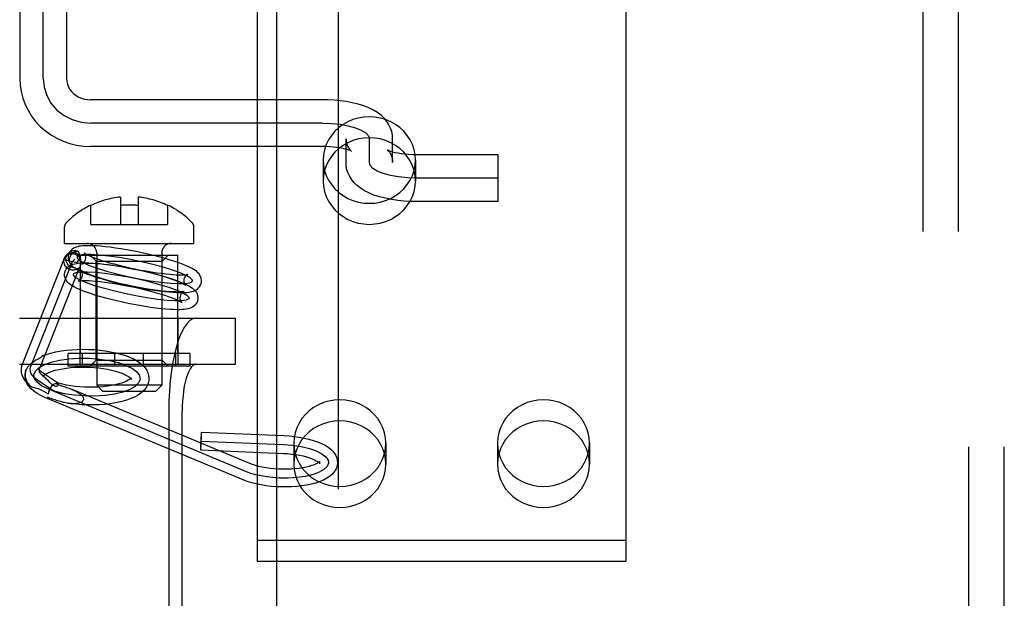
# Model space of a CAD drawing. Header units: inches. Extents: x 0 to 243, y 0 to 157.
# Tile 13 of 28: x 74.367 to 76.034, y 80.26 to 81.239. Entities that reach past the tile are written whole.
import ezdxf

# ---------------------------------------------------------------- set-up
doc = ezdxf.new("R2010")
doc.units = ezdxf.units.IN
doc.header["$LTSCALE"] = 13.348617
doc.header["$MEASUREMENT"] = 0
doc.linetypes.add('HIDDEN', pattern=[0.2, 0.1, -0.1])
doc.layers.add('DEFAULT_2', color=8, linetype='HIDDEN')
doc.layers.add('MAIN_RH_DOOR_ASSEMBLY', color=7, linetype='CONTINUOUS')

msp = doc.modelspace()

# ---------------------------------------------------------------- linework, layer by layer
at = {"layer": 'DEFAULT_2', "color": 8, "linetype": 'HIDDEN'}
for p, q in [((75.9745, 79.1817), (75.9745, 82.2497)), ((76.0345, 79.1817), (76.0345, 82.2497)), ((75.8965, 82.2157), (75.8965, 79.2157)), ((75.9565, 82.2157), (75.9565, 79.2157)), ((74.367, 81.9532), (74.367, 81.1398)), ((74.4065, 81.1398), (74.4065, 81.9529)), ((74.446, 81.9532), (74.446, 81.1398)), ((74.769, 81.2623), (74.769, 80.3226)), ((75.394, 80.3226), (75.394, 81.2623)), ((74.879, 81.1039), (74.4865, 81.1039)), ((74.879, 81.0644), (74.4865, 81.0644)), ((74.9195, 80.9978), (74.9195, 81.0377)), ((74.959, 80.9978), (74.959, 81.0377)), ((74.9985, 80.9978), (74.9985, 81.0377)), ((74.879, 81.0249), (74.4865, 81.0249)), ((74.881, 81.0019), (74.881, 80.9663)), ((75.037, 81.0019), (75.037, 80.9663)), ((75.177, 81.0107), (75.039, 81.0107)), ((75.177, 80.9317), (75.177, 81.0107)), ((75.177, 80.9712), (75.039, 80.9712)), ((74.5373, 80.9392), (74.5373, 80.8926)), ((74.5673, 80.9392), (74.5673, 80.8926)), ((74.4873, 80.8926), (74.4873, 80.9258)), ((74.6173, 80.9258), (74.6173, 80.8926)), ((75.177, 80.9317), (75.039, 80.9317)), ((74.4428, 80.8607), (74.4428, 80.8887)), ((74.4873, 80.8926), (74.6173, 80.8926)), ((74.6618, 80.8607), (74.6618, 80.8887)), ((74.4428, 80.8607), (74.6618, 80.8607)), ((74.3713, 80.6565), (74.4424, 80.8356)), ((74.4418, 80.8333), (74.4643, 80.8283)), ((74.4454, 80.8403), (74.4492, 80.8443)), ((74.4564, 80.8301), (74.4601, 80.834)), ((74.4698, 80.6742), (74.4698, 80.8407)), ((74.4698, 80.8407), (74.6348, 80.8407)), ((74.4963, 80.8307), (74.4863, 80.8407)), ((74.4973, 80.8442), (74.4973, 80.6207)), ((74.6073, 80.8442), (74.6073, 80.6207)), ((74.6083, 80.8307), (74.6183, 80.8407)), ((74.6348, 80.6742), (74.6348, 80.8407)), ((74.3853, 80.651), (74.4564, 80.8301)), ((74.4013, 80.6506), (74.4689, 80.821)), ((74.4963, 80.6632), (74.4963, 80.8307)), ((74.4963, 80.8307), (74.6083, 80.8307)), ((74.6083, 80.6632), (74.6083, 80.8307)), ((74.3666, 80.7342), (74.7324, 80.7342)), ((74.4693, 80.6562), (74.4693, 80.7342)), ((74.6353, 80.6562), (74.6353, 80.7342)), ((74.7324, 80.6562), (74.7324, 80.7342)), ((74.4007, 80.6667), (74.399, 80.6656)), ((74.4072, 80.6657), (74.4078, 80.6672)), ((74.449, 80.6532), (74.449, 80.6742)), ((74.6555, 80.6742), (74.449, 80.6742)), ((74.4733, 80.6532), (74.4733, 80.6742)), ((74.528, 80.6532), (74.528, 80.6742)), ((74.5766, 80.6532), (74.5766, 80.6742)), ((74.6312, 80.6532), (74.6312, 80.6742)), ((74.6555, 80.6532), (74.6555, 80.6742)), ((74.3666, 80.6562), (74.7324, 80.6562)), ((74.3944, 80.6629), (74.3925, 80.6617)), ((74.3972, 80.6645), (74.3944, 80.6629)), ((74.399, 80.6656), (74.3972, 80.6645)), ((74.4005, 80.6488), (74.4013, 80.6506)), ((74.4015, 80.6511), (74.4034, 80.6562)), ((74.4049, 80.6598), (74.4061, 80.663)), ((74.6555, 80.6532), (74.449, 80.6532)), ((74.4963, 80.6632), (74.4863, 80.6532)), ((74.4963, 80.6632), (74.6083, 80.6632)), ((74.6083, 80.6632), (74.6183, 80.6532)), ((74.3998, 80.6472), (74.3994, 80.6462)), ((74.3998, 80.6472), (74.4005, 80.6488)), ((74.4308, 80.6245), (74.4054, 80.6417)), ((74.4058, 80.6362), (74.4056, 80.6355)), ((74.4058, 80.6366), (74.4058, 80.6362)), ((74.4068, 80.6362), (74.4083, 80.6349)), ((74.5558, 80.6325), (74.5559, 80.6332)), ((74.4261, 80.6095), (74.397, 80.6293)), ((74.4186, 80.6249), (74.4149, 80.6286)), ((74.4304, 80.6247), (74.4308, 80.6245)), ((74.6073, 80.6207), (74.4973, 80.6207)), ((74.5073, 80.6107), (74.4973, 80.6207)), ((74.5557, 80.6321), (74.5558, 80.6325)), ((74.5857, 80.6313), (74.5855, 80.6286)), ((74.5973, 80.6107), (74.6073, 80.6207)), ((74.4033, 80.6127), (74.4151, 80.6062)), ((74.7451, 80.4604), (74.4085, 80.6006)), ((74.7508, 80.4743), (74.4143, 80.6145)), ((74.7566, 80.4881), (74.4546, 80.6139)), ((74.5073, 80.6107), (74.5973, 80.6107)), ((74.6193, 80.5762), (74.6193, 80.1522)), ((74.6421, 80.1522), (74.6421, 80.5762)), ((74.6745, 80.5412), (74.8143, 80.5353)), ((74.6739, 80.5262), (74.8137, 80.5203)), ((74.831, 80.5226), (74.831, 80.4871)), ((74.987, 80.5226), (74.987, 80.4871)), ((75.176, 80.5226), (75.176, 80.4871)), ((75.332, 80.5226), (75.332, 80.4871)), ((74.6733, 80.5112), (74.8131, 80.5053)), ((74.769, 80.3582), (75.394, 80.3582)), ((74.769, 80.3226), (75.394, 80.3226))]:
    msp.add_line(p, q, dxfattribs=at)
for points in [[(74.367, 81.1398), (74.3675, 81.1287), (74.3692, 81.1176), (74.372, 81.1067), (74.3759, 81.0961), (74.3809, 81.086), (74.3869, 81.0763), (74.3938, 81.0672), (74.4016, 81.0588), (74.4103, 81.0512), (74.4198, 81.0444), (74.4298, 81.0386), (74.4405, 81.0337), (74.4516, 81.0299), (74.463, 81.0271), (74.4747, 81.0254), (74.4865, 81.0249)], [(74.4065, 81.1398), (74.408, 81.1252), (74.4125, 81.1111), (74.4198, 81.0981), (74.4299, 81.0865), (74.442, 81.0771), (74.4557, 81.0702), (74.4707, 81.0659), (74.4865, 81.0644)], [(74.446, 81.1398), (74.4464, 81.1348), (74.4475, 81.13), (74.4494, 81.1254), (74.4519, 81.1211), (74.455, 81.1173), (74.4585, 81.1138), (74.4625, 81.1109), (74.4669, 81.1084), (74.4715, 81.1064), (74.4764, 81.105), (74.4814, 81.1042), (74.4865, 81.1039)], [(74.9985, 81.0377), (74.9981, 81.0438), (74.9969, 81.0499), (74.995, 81.0558), (74.9922, 81.0617), (74.9886, 81.0673), (74.9842, 81.0726), (74.979, 81.0776), (74.9729, 81.0822), (74.9661, 81.0863), (74.9584, 81.0901), (74.9495, 81.0935), (74.9399, 81.0965), (74.93, 81.0989), (74.9198, 81.1008), (74.9097, 81.1021), (74.8995, 81.1031), (74.8892, 81.1037), (74.879, 81.1039)], [(75.037, 81.0019), (75.0364, 81.0108), (75.0347, 81.0194), (75.0319, 81.0279), (75.028, 81.036), (75.0232, 81.0435), (75.0174, 81.0505), (75.0107, 81.0567), (75.0033, 81.0622), (74.9952, 81.0668), (74.9866, 81.0704), (74.9776, 81.073), (74.9684, 81.0746), (74.959, 81.0752), (74.9496, 81.0746), (74.9403, 81.073), (74.9313, 81.0704), (74.9227, 81.0668), (74.9147, 81.0622), (74.9072, 81.0567), (74.9006, 81.0505), (74.8948, 81.0435), (74.8899, 81.036), (74.886, 81.0279), (74.8832, 81.0194), (74.8816, 81.0108), (74.881, 81.0019)], [(74.879, 81.0644), (74.8945, 81.0639), (74.9095, 81.0624), (74.9232, 81.0599), (74.9355, 81.0566), (74.9454, 81.0526), (74.9528, 81.048), (74.9574, 81.043), (74.959, 81.0377)], [(75.037, 80.9663), (75.0364, 80.9752), (75.0347, 80.9839), (75.0319, 80.9923), (75.028, 81.0004), (75.0232, 81.008), (75.0174, 81.0149), (75.0107, 81.0212), (75.0033, 81.0266), (74.9952, 81.0312), (74.9866, 81.0349), (74.9776, 81.0375), (74.9684, 81.0391), (74.959, 81.0396), (74.9496, 81.0391), (74.9403, 81.0375), (74.9313, 81.0349), (74.9227, 81.0312), (74.9147, 81.0266), (74.9072, 81.0212), (74.9006, 81.0149), (74.8948, 81.008), (74.8899, 81.0004), (74.886, 80.9923), (74.8832, 80.9839), (74.8816, 80.9752), (74.881, 80.9663)], [(74.9195, 81.0377), (74.9198, 81.0331), (74.9208, 81.0289), (74.9221, 81.0253), (74.9237, 81.0224), (74.9253, 81.0201), (74.9267, 81.0185), (74.9278, 81.0175), (74.9284, 81.0169), (74.9287, 81.0168), (74.9287, 81.0168)], [(74.9287, 81.0168), (74.9284, 81.0169), (74.9277, 81.0173), (74.9263, 81.0179), (74.9243, 81.0187), (74.9216, 81.0196), (74.9182, 81.0205), (74.9141, 81.0215), (74.9093, 81.0224), (74.904, 81.0232), (74.8982, 81.0239), (74.892, 81.0244), (74.8856, 81.0248), (74.879, 81.0249)], [(74.99, 81.0184), (74.9894, 81.0187), (74.9893, 81.0188), (74.9897, 81.0185), (74.9904, 81.0179), (74.9915, 81.0168), (74.9929, 81.0151), (74.9944, 81.0129), (74.9959, 81.01), (74.9972, 81.0065), (74.9981, 81.0024), (74.9985, 80.9978)], [(75.039, 81.0107), (75.0322, 81.0108), (75.0256, 81.0111), (75.0192, 81.0117), (75.0133, 81.0124), (75.0078, 81.0133), (75.003, 81.0143), (74.9989, 81.0153), (74.9956, 81.0162), (74.993, 81.0171), (74.9912, 81.0179), (74.99, 81.0184)], [(74.881, 81.0019), (74.8816, 80.993), (74.8832, 80.9843), (74.886, 80.9759), (74.8899, 80.9678), (74.8948, 80.9603), (74.9006, 80.9533), (74.9072, 80.947), (74.9147, 80.9416), (74.9227, 80.937), (74.9313, 80.9334), (74.9403, 80.9307), (74.9496, 80.9291), (74.959, 80.9286), (74.9684, 80.9291), (74.9776, 80.9307), (74.9866, 80.9334), (74.9952, 80.937), (75.0033, 80.9416), (75.0107, 80.947), (75.0174, 80.9533), (75.0232, 80.9603), (75.028, 80.9678), (75.0319, 80.9759), (75.0347, 80.9843), (75.0364, 80.993), (75.037, 81.0019)], [(75.039, 80.9317), (75.0284, 80.9319), (75.0177, 80.9325), (75.0072, 80.9335), (74.9968, 80.935), (74.9862, 80.9371), (74.9761, 80.9396), (74.9667, 80.9426), (74.9582, 80.9461), (74.9508, 80.9498), (74.9442, 80.954), (74.9384, 80.9585), (74.9333, 80.9634), (74.9291, 80.9685), (74.9257, 80.974), (74.923, 80.9797), (74.921, 80.9855), (74.9199, 80.9916), (74.9195, 80.9978)], [(75.039, 80.9712), (75.0234, 80.9717), (75.0085, 80.9732), (74.9947, 80.9756), (74.9824, 80.979), (74.9725, 80.983), (74.9651, 80.9876), (74.9605, 80.9926), (74.959, 80.9978)], [(74.881, 80.9663), (74.8816, 80.9574), (74.8832, 80.9488), (74.886, 80.9403), (74.8899, 80.9323), (74.8948, 80.9247), (74.9006, 80.9177), (74.9072, 80.9115), (74.9147, 80.906), (74.9227, 80.9014), (74.9313, 80.8978), (74.9403, 80.8952), (74.9496, 80.8936), (74.959, 80.893), (74.9684, 80.8936), (74.9776, 80.8952), (74.9866, 80.8978), (74.9952, 80.9014), (75.0033, 80.906), (75.0107, 80.9115), (75.0174, 80.9177), (75.0232, 80.9247), (75.028, 80.9323), (75.0319, 80.9403), (75.0347, 80.9488), (75.0364, 80.9574), (75.037, 80.9663)], [(74.5766, 80.8442), (74.567, 80.8463), (74.5573, 80.8482), (74.5478, 80.8499), (74.5383, 80.8515), (74.5291, 80.8529), (74.5201, 80.8542), (74.5116, 80.8552), (74.5038, 80.8559), (74.4971, 80.8564), (74.4911, 80.8568), (74.4859, 80.8569), (74.4813, 80.8569), (74.4772, 80.8568), (74.4737, 80.8566), (74.4705, 80.8562), (74.4676, 80.8558), (74.465, 80.8552), (74.4625, 80.8545), (74.4601, 80.8535), (74.4578, 80.8524), (74.4557, 80.8509), (74.4537, 80.8491), (74.452, 80.847), (74.4505, 80.8447), (74.4495, 80.842), (74.4491, 80.8405)], [(74.4537, 80.8159), (74.4518, 80.8164), (74.45, 80.8172), (74.4483, 80.8182), (74.4467, 80.8194), (74.4453, 80.8208), (74.4441, 80.8223), (74.4432, 80.824), (74.4424, 80.8258), (74.4419, 80.8276), (74.4416, 80.8295), (74.4416, 80.8314), (74.4418, 80.8333)], [(74.4454, 80.8403), (74.4447, 80.8395), (74.4434, 80.8376), (74.4424, 80.8355), (74.4418, 80.8333)], [(74.4418, 80.8333), (74.4423, 80.8351), (74.4424, 80.8356)], [(74.4424, 80.8356), (74.443, 80.8368), (74.4441, 80.8384), (74.4453, 80.8399), (74.4469, 80.8411), (74.4486, 80.8421), (74.4504, 80.8428), (74.4524, 80.8433), (74.4545, 80.8435), (74.4566, 80.8434), (74.4587, 80.8431), (74.4608, 80.8424), (74.4628, 80.8416), (74.4646, 80.8405), (74.4663, 80.8392), (74.4677, 80.8376), (74.469, 80.836), (74.4699, 80.8342)], [(74.4605, 80.8192), (74.4583, 80.8193), (74.4561, 80.8198), (74.454, 80.8206), (74.452, 80.8217), (74.4503, 80.823), (74.4487, 80.8247), (74.4474, 80.8265), (74.4464, 80.8285), (74.4457, 80.8306), (74.4453, 80.8328), (74.4452, 80.8351), (74.4455, 80.8373), (74.4461, 80.8394), (74.4471, 80.8414), (74.4483, 80.8433), (74.4492, 80.8443)], [(74.4698, 80.8363), (74.4686, 80.8383), (74.4672, 80.8401), (74.4655, 80.8417), (74.4635, 80.843), (74.4614, 80.844), (74.4592, 80.8446), (74.4569, 80.8449), (74.4546, 80.8449), (74.4523, 80.8444), (74.4501, 80.8437), (74.4481, 80.8426), (74.4463, 80.8412), (74.4454, 80.8403)], [(74.4491, 80.8405), (74.4489, 80.8392), (74.4487, 80.8363), (74.4491, 80.8333), (74.45, 80.8305), (74.4513, 80.8278), (74.4529, 80.8255), (74.4548, 80.8234), (74.4567, 80.8216)], [(74.4492, 80.8443), (74.4498, 80.8449), (74.4515, 80.8463), (74.4534, 80.8474), (74.4555, 80.8483), (74.4576, 80.8488), (74.4599, 80.8489), (74.4621, 80.8488), (74.4643, 80.8483), (74.4664, 80.8475)], [(74.4567, 80.8216), (74.4553, 80.8229), (74.454, 80.8245), (74.4529, 80.8263), (74.4521, 80.8281), (74.4515, 80.83), (74.4512, 80.832), (74.4512, 80.834), (74.4515, 80.836)], [(74.4515, 80.836), (74.452, 80.8378), (74.4528, 80.8396), (74.4538, 80.8413), (74.4551, 80.8428), (74.4566, 80.8441), (74.4582, 80.8453), (74.4601, 80.8462), (74.4621, 80.8469), (74.4642, 80.8473), (74.4664, 80.8475)], [(74.5733, 80.8296), (74.5542, 80.8335), (74.5354, 80.8368), (74.5176, 80.8394), (74.5011, 80.8411), (74.4873, 80.8419), (74.4764, 80.8417), (74.4686, 80.8406), (74.4644, 80.8386), (74.464, 80.8358), (74.4673, 80.8323), (74.4742, 80.8282), (74.4847, 80.8236), (74.4979, 80.8188), (74.5136, 80.814), (74.5311, 80.8093), (74.5501, 80.8048)], [(74.4698, 80.8363), (74.469, 80.8357), (74.4682, 80.835), (74.4675, 80.8344), (74.4668, 80.8336), (74.4662, 80.8328), (74.4657, 80.832), (74.4652, 80.8311), (74.4648, 80.8302), (74.4645, 80.8293), (74.4643, 80.8283)], [(74.4643, 80.8283), (74.4652, 80.8299), (74.4665, 80.8314), (74.468, 80.8329), (74.4699, 80.8342)], [(74.4671, 80.8453), (74.4668, 80.8461), (74.4666, 80.8468), (74.4664, 80.8475)], [(74.4698, 80.8363), (74.4696, 80.8375), (74.4693, 80.8386), (74.469, 80.8397), (74.4686, 80.8408), (74.4683, 80.8418), (74.468, 80.8427), (74.4671, 80.8453)], [(74.4699, 80.8342), (74.4699, 80.8336), (74.4699, 80.8329), (74.4699, 80.8323), (74.4699, 80.8316)], [(74.4727, 80.8262), (74.4724, 80.8261), (74.4722, 80.8261), (74.4724, 80.8262), (74.473, 80.8264), (74.4738, 80.827), (74.4749, 80.8279), (74.476, 80.8291), (74.4771, 80.8308), (74.478, 80.8329), (74.4785, 80.8344)], [(74.4762, 80.8444), (74.4761, 80.8445), (74.476, 80.8445), (74.4763, 80.8443), (74.4771, 80.8438), (74.4784, 80.843), (74.4801, 80.842), (74.4824, 80.8409), (74.4853, 80.8396), (74.4889, 80.8381), (74.4932, 80.8364), (74.4983, 80.8346), (74.5043, 80.8325), (74.5112, 80.8304), (74.5188, 80.8281), (74.5269, 80.8259), (74.5355, 80.8237), (74.5443, 80.8216), (74.5533, 80.8195)], [(74.4785, 80.8344), (74.4786, 80.8353), (74.4787, 80.8378), (74.4784, 80.84), (74.4777, 80.8419), (74.4771, 80.8432), (74.4764, 80.844), (74.4762, 80.8444)], [(74.6743, 80.794), (74.6745, 80.7952), (74.6747, 80.7981), (74.6743, 80.8011), (74.6734, 80.804), (74.6721, 80.8066), (74.6705, 80.809), (74.6686, 80.8111), (74.6666, 80.813), (74.6643, 80.8147), (74.6618, 80.8164), (74.6589, 80.8181), (74.6556, 80.8198), (74.6518, 80.8216), (74.6474, 80.8235), (74.6423, 80.8255), (74.6363, 80.8277), (74.6295, 80.8301), (74.6217, 80.8325), (74.6132, 80.835), (74.6045, 80.8375), (74.5954, 80.8398), (74.5861, 80.8421), (74.5766, 80.8442)], [(74.4431, 80.8114), (74.4432, 80.8121), (74.4442, 80.8148), (74.4456, 80.8174), (74.4474, 80.8198), (74.4496, 80.8218), (74.452, 80.8234), (74.4546, 80.8247), (74.4572, 80.8256), (74.4599, 80.8264), (74.4629, 80.8269), (74.4661, 80.8274), (74.4697, 80.8277), (74.4739, 80.8278), (74.4785, 80.8279), (74.4839, 80.8277), (74.4901, 80.8274), (74.4972, 80.8269), (74.5052, 80.8261), (74.5139, 80.8251), (74.5229, 80.8239), (74.5322, 80.8225), (74.5417, 80.8209), (74.5513, 80.8191), (74.5609, 80.8172), (74.5706, 80.8152)], [(74.4657, 80.8184), (74.4644, 80.8175), (74.463, 80.8168), (74.4616, 80.8162), (74.46, 80.8158), (74.4585, 80.8156), (74.4569, 80.8155), (74.4553, 80.8156), (74.4537, 80.8159)], [(74.4605, 80.8192), (74.4586, 80.8202), (74.4567, 80.8216)], [(74.4605, 80.8192), (74.4608, 80.8188), (74.461, 80.8185), (74.4614, 80.8182), (74.4616, 80.8181)], [(74.4616, 80.8181), (74.4617, 80.818), (74.4621, 80.8178), (74.4626, 80.8177), (74.4631, 80.8176), (74.4635, 80.8176), (74.4641, 80.8177), (74.4646, 80.8178), (74.4651, 80.8181), (74.4657, 80.8184)], [(74.4616, 80.8181), (74.4645, 80.8164), (74.4678, 80.8147), (74.4716, 80.8129), (74.476, 80.8109), (74.4811, 80.8089), (74.4871, 80.8067), (74.4939, 80.8044), (74.5017, 80.8019), (74.5102, 80.7994), (74.5189, 80.797), (74.528, 80.7946), (74.5374, 80.7924), (74.5468, 80.7902)], [(74.4689, 80.821), (74.4688, 80.8206), (74.4684, 80.82), (74.4681, 80.8195), (74.4677, 80.8191), (74.4672, 80.8188), (74.4667, 80.8186), (74.4662, 80.8184), (74.4657, 80.8184)], [(74.4695, 80.8231), (74.4693, 80.8222), (74.469, 80.8214), (74.4689, 80.821)], [(74.4698, 80.8259), (74.4697, 80.8252), (74.4697, 80.8244), (74.4696, 80.8238), (74.4695, 80.8231)], [(74.4699, 80.8316), (74.4699, 80.8289), (74.4699, 80.8282), (74.4699, 80.8274), (74.4698, 80.8267), (74.4698, 80.8259)], [(74.5701, 80.8149), (74.561, 80.8169), (74.5518, 80.8187), (74.5427, 80.8204), (74.5338, 80.8219), (74.5251, 80.8232), (74.5169, 80.8243), (74.5093, 80.8252), (74.5024, 80.8259), (74.4965, 80.8264), (74.4914, 80.8267), (74.487, 80.8269), (74.4833, 80.8269), (74.4802, 80.8269), (74.4776, 80.8268), (74.4756, 80.8266), (74.4741, 80.8264), (74.473, 80.8263), (74.4727, 80.8262)], [(74.5501, 80.8048), (74.5692, 80.8009), (74.588, 80.7976), (74.6059, 80.7951), (74.6223, 80.7933), (74.6361, 80.7926), (74.647, 80.7927), (74.6548, 80.7938), (74.659, 80.7958), (74.6594, 80.7986), (74.6561, 80.8021), (74.6492, 80.8062), (74.6387, 80.8108), (74.6255, 80.8156), (74.6098, 80.8204), (74.5923, 80.8251), (74.5733, 80.8296)], [(74.5533, 80.8195), (74.5624, 80.8176), (74.5716, 80.8157), (74.5807, 80.8141), (74.5896, 80.8126), (74.5983, 80.8112), (74.6065, 80.8101), (74.6141, 80.8092), (74.621, 80.8085), (74.6269, 80.808), (74.632, 80.8077), (74.6364, 80.8075), (74.6401, 80.8075), (74.6432, 80.8075), (74.6458, 80.8077), (74.6478, 80.8078), (74.6494, 80.808), (74.6504, 80.8082), (74.6507, 80.8082)], [(74.5408, 80.7611), (74.5313, 80.7633), (74.5219, 80.7656), (74.5128, 80.7679), (74.504, 80.7704), (74.4957, 80.7728), (74.4882, 80.7752), (74.4817, 80.7774), (74.476, 80.7795), (74.471, 80.7815), (74.4667, 80.7833), (74.463, 80.785), (74.4598, 80.7866), (74.457, 80.7882), (74.4545, 80.7897), (74.4522, 80.7913), (74.4502, 80.7929), (74.4484, 80.7947), (74.4467, 80.7966), (74.4453, 80.7987), (74.4441, 80.8011), (74.4433, 80.8036), (74.4428, 80.8064), (74.4428, 80.8092), (74.4431, 80.8114)], [(74.5441, 80.7758), (74.5254, 80.7802), (74.5079, 80.7849), (74.4922, 80.7897), (74.4787, 80.7945), (74.4684, 80.7991), (74.4614, 80.8032), (74.458, 80.8067), (74.4584, 80.8096), (74.4625, 80.8116), (74.4702, 80.8127), (74.4811, 80.8128), (74.4951, 80.812), (74.5112, 80.8103), (74.529, 80.8078), (74.5479, 80.8045), (74.5673, 80.8005)], [(74.4725, 80.8053), (74.4723, 80.8048), (74.4715, 80.8025), (74.4703, 80.8005), (74.469, 80.799), (74.4678, 80.7979), (74.4669, 80.7973), (74.4664, 80.7971)], [(74.5473, 80.7904), (74.5382, 80.7925), (74.5294, 80.7946), (74.5208, 80.7969), (74.5127, 80.7991), (74.5052, 80.8013), (74.4986, 80.8034), (74.4929, 80.8053), (74.4879, 80.8071), (74.4838, 80.8087), (74.4803, 80.8101), (74.4774, 80.8114), (74.475, 80.8125), (74.4731, 80.8135), (74.4717, 80.8143), (74.4708, 80.8149), (74.4702, 80.8153), (74.47, 80.8155), (74.47, 80.8155)], [(74.47, 80.8155), (74.4701, 80.8154), (74.4705, 80.8149), (74.471, 80.8141), (74.4717, 80.813), (74.4722, 80.8114), (74.4726, 80.8095), (74.4727, 80.8073), (74.4725, 80.8053)], [(74.5673, 80.8005), (74.586, 80.7961), (74.6035, 80.7914), (74.6192, 80.7866), (74.6327, 80.7818), (74.643, 80.7772), (74.65, 80.7731), (74.6534, 80.7696), (74.653, 80.7667), (74.6489, 80.7648), (74.6412, 80.7636), (74.6303, 80.7635), (74.6163, 80.7643), (74.6002, 80.766), (74.5823, 80.7685), (74.5635, 80.7718), (74.5441, 80.7758)], [(74.6473, 80.79), (74.6473, 80.79), (74.6474, 80.7899), (74.6471, 80.7902), (74.6463, 80.7907), (74.645, 80.7914), (74.6433, 80.7924), (74.641, 80.7935), (74.6381, 80.7949), (74.6345, 80.7964), (74.6302, 80.798), (74.6251, 80.7999), (74.6191, 80.8019), (74.6122, 80.8041), (74.6046, 80.8063), (74.5965, 80.8086), (74.5879, 80.8108), (74.5791, 80.8129), (74.5701, 80.8149)], [(74.5706, 80.8152), (74.5801, 80.813), (74.5894, 80.8107), (74.5986, 80.8084), (74.6074, 80.8059), (74.6157, 80.8035), (74.6232, 80.8011), (74.6297, 80.7989), (74.6354, 80.7968), (74.6404, 80.7948), (74.6447, 80.793), (74.6484, 80.7913), (74.6516, 80.7897), (74.6544, 80.7881), (74.6569, 80.7866), (74.6592, 80.785), (74.6612, 80.7834), (74.663, 80.7816), (74.6647, 80.7797), (74.6661, 80.7776), (74.6673, 80.7752), (74.6681, 80.7727), (74.6686, 80.7699), (74.6686, 80.7671), (74.6683, 80.7649)], [(74.6449, 80.8), (74.6448, 80.7991), (74.6447, 80.7967), (74.645, 80.7944), (74.6457, 80.7926), (74.6464, 80.7913), (74.647, 80.7904), (74.6473, 80.79)], [(74.6507, 80.8082), (74.6511, 80.8083), (74.6512, 80.8084), (74.651, 80.8083), (74.6504, 80.808), (74.6496, 80.8074), (74.6485, 80.8066), (74.6474, 80.8053), (74.6463, 80.8036), (74.6454, 80.8016), (74.6449, 80.8)], [(74.4664, 80.7971), (74.4663, 80.7971), (74.4662, 80.797), (74.4665, 80.7971), (74.4674, 80.7973), (74.4687, 80.7975), (74.4706, 80.7976), (74.4731, 80.7978), (74.4762, 80.7979), (74.4799, 80.7978), (74.4844, 80.7977), (74.4897, 80.7974), (74.4958, 80.7969), (74.5029, 80.7962), (74.5107, 80.7953), (74.519, 80.7942), (74.5277, 80.7928), (74.5366, 80.7913), (74.5457, 80.7896), (74.5549, 80.7878), (74.5641, 80.7859)], [(74.5468, 80.7902), (74.5564, 80.7882), (74.5661, 80.7863), (74.5756, 80.7845), (74.5851, 80.7829), (74.5943, 80.7815), (74.6033, 80.7803), (74.6118, 80.7793), (74.6196, 80.7785), (74.6264, 80.778), (74.6323, 80.7777), (74.6375, 80.7775), (74.6421, 80.7775), (74.6462, 80.7776), (74.6497, 80.7779), (74.6529, 80.7782), (74.6558, 80.7787), (74.6584, 80.7792), (74.6609, 80.78), (74.6633, 80.7809), (74.6656, 80.7821), (74.6677, 80.7835), (74.6697, 80.7853), (74.6715, 80.7874), (74.6729, 80.7898), (74.6739, 80.7924), (74.6743, 80.794)], [(74.645, 80.7792), (74.6451, 80.7792), (74.6452, 80.7793), (74.6449, 80.7792), (74.644, 80.779), (74.6427, 80.7788), (74.6408, 80.7787), (74.6383, 80.7785), (74.6352, 80.7784), (74.6315, 80.7785), (74.627, 80.7786), (74.6217, 80.7789), (74.6156, 80.7794), (74.6085, 80.7801), (74.6007, 80.781), (74.5924, 80.7821), (74.5837, 80.7835), (74.5748, 80.785), (74.5657, 80.7867), (74.5565, 80.7885), (74.5473, 80.7904)], [(74.5641, 80.7859), (74.5732, 80.7838), (74.582, 80.7817), (74.5906, 80.7794), (74.5987, 80.7772), (74.6062, 80.775), (74.6128, 80.7729), (74.6185, 80.771), (74.6235, 80.7692), (74.6276, 80.7676), (74.6311, 80.7662), (74.634, 80.7649), (74.6364, 80.7638), (74.6383, 80.7628), (74.6397, 80.762), (74.6406, 80.7614), (74.6412, 80.761), (74.6414, 80.7608), (74.6414, 80.7608)], [(74.6414, 80.7608), (74.6413, 80.7609), (74.6409, 80.7614), (74.6404, 80.7622), (74.6397, 80.7633), (74.6392, 80.7649), (74.6388, 80.7668), (74.6387, 80.769), (74.6389, 80.771)], [(74.6389, 80.771), (74.6391, 80.7715), (74.6399, 80.7738), (74.6411, 80.7758), (74.6424, 80.7773), (74.6436, 80.7784), (74.6445, 80.779), (74.645, 80.7792)], [(74.6683, 80.7649), (74.6682, 80.7642), (74.6672, 80.7615), (74.6658, 80.7589), (74.664, 80.7565), (74.6618, 80.7545), (74.6594, 80.7529), (74.6568, 80.7516), (74.6542, 80.7507), (74.6515, 80.7499), (74.6485, 80.7494), (74.6453, 80.7489), (74.6417, 80.7486), (74.6375, 80.7485), (74.6329, 80.7484), (74.6275, 80.7486), (74.6213, 80.7489), (74.6142, 80.7494), (74.6062, 80.7502), (74.5975, 80.7512), (74.5885, 80.7524), (74.5792, 80.7538), (74.5697, 80.7554), (74.5601, 80.7572), (74.5505, 80.7591), (74.5408, 80.7611)], [(74.6654, 80.7342), (74.6602, 80.7332), (74.6552, 80.7302), (74.6502, 80.7253), (74.6454, 80.7186), (74.6409, 80.71), (74.6366, 80.6997), (74.6328, 80.6879), (74.6293, 80.6747), (74.6263, 80.6603), (74.6238, 80.6448), (74.6218, 80.6284), (74.6204, 80.6114), (74.6195, 80.594), (74.6193, 80.5762)], [(74.3909, 80.6382), (74.3934, 80.6443), (74.3993, 80.65), (74.4082, 80.6552), (74.4202, 80.6596), (74.4343, 80.663), (74.4501, 80.6653), (74.4671, 80.6664), (74.485, 80.6663), (74.5023, 80.6649), (74.5189, 80.6624), (74.534, 80.6589), (74.5473, 80.6543), (74.5578, 80.649), (74.5653, 80.6431), (74.5697, 80.637), (74.5706, 80.6306)], [(74.4062, 80.6702), (74.404, 80.6687), (74.4032, 80.6682), (74.4024, 80.6677), (74.4016, 80.6672), (74.4007, 80.6667)], [(74.4085, 80.6715), (74.4082, 80.6714), (74.4078, 80.6712), (74.4073, 80.6709), (74.4068, 80.6706), (74.4062, 80.6702)], [(74.4078, 80.6672), (74.4081, 80.6679), (74.4083, 80.6685), (74.4085, 80.6691), (74.4087, 80.6696), (74.4088, 80.6701), (74.409, 80.6705), (74.409, 80.6708), (74.4091, 80.6711), (74.4091, 80.6713), (74.409, 80.6715), (74.4089, 80.6716), (74.4088, 80.6716), (74.4085, 80.6715), (74.4085, 80.6715)], [(74.4085, 80.6715), (74.4119, 80.6727), (74.4198, 80.6751), (74.4282, 80.6771), (74.4369, 80.6787), (74.4458, 80.6799), (74.455, 80.6808), (74.4644, 80.6813), (74.4739, 80.6815), (74.4834, 80.6814), (74.4929, 80.6809), (74.5023, 80.68), (74.5116, 80.6789), (74.5206, 80.6774), (74.5294, 80.6756), (74.5378, 80.6734), (74.5459, 80.6708), (74.5535, 80.6679), (74.5604, 80.6647), (74.5665, 80.6612), (74.5716, 80.6576), (74.5759, 80.6539), (74.5793, 80.6499), (74.582, 80.6459), (74.584, 80.6417), (74.5852, 80.6374), (74.5857, 80.633), (74.5857, 80.6313)], [(74.3847, 80.6197), (74.3836, 80.6206), (74.3794, 80.6245), (74.376, 80.6285), (74.3733, 80.6327), (74.3714, 80.6368), (74.3701, 80.6409), (74.3696, 80.6449), (74.3696, 80.6489), (74.3702, 80.6528), (74.3713, 80.6565)], [(74.3925, 80.6617), (74.3916, 80.6611), (74.3906, 80.6605), (74.3896, 80.6599), (74.3886, 80.6592), (74.3877, 80.6585), (74.3867, 80.6578), (74.3857, 80.6571), (74.3848, 80.6563), (74.3838, 80.6554), (74.3829, 80.6545), (74.382, 80.6535), (74.3811, 80.6525), (74.3802, 80.6513), (74.3794, 80.65), (74.3786, 80.6486), (74.3779, 80.6471)], [(74.397, 80.6293), (74.3925, 80.6327), (74.3889, 80.6363), (74.3864, 80.64), (74.3849, 80.6438), (74.3845, 80.6475), (74.3853, 80.651)], [(74.4056, 80.6355), (74.4056, 80.6355), (74.406, 80.6361), (74.407, 80.637), (74.4086, 80.6382), (74.4108, 80.6397), (74.4138, 80.6412), (74.4175, 80.6428), (74.4219, 80.6445), (74.4271, 80.646), (74.4329, 80.6474), (74.4392, 80.6487), (74.4461, 80.6497), (74.4534, 80.6505), (74.461, 80.6511), (74.4688, 80.6515), (74.4768, 80.6515), (74.4849, 80.6513), (74.4929, 80.6508), (74.5007, 80.65), (74.5083, 80.649), (74.5156, 80.6478), (74.5225, 80.6464), (74.5288, 80.6447), (74.5346, 80.643), (74.5397, 80.6411), (74.5442, 80.6393), (74.5479, 80.6374), (74.5508, 80.6357), (74.553, 80.6341), (74.5545, 80.6327), (74.5554, 80.6318), (74.5556, 80.6316)], [(74.6654, 80.6562), (74.6628, 80.6557), (74.6602, 80.6542), (74.6577, 80.6517), (74.6553, 80.6483), (74.653, 80.6439), (74.6509, 80.6387), (74.6489, 80.6328), (74.6472, 80.6261), (74.6456, 80.6188), (74.6444, 80.6109), (74.6434, 80.6026), (74.6426, 80.594), (74.6422, 80.5852), (74.6421, 80.5762)], [(74.3758, 80.6375), (74.3759, 80.6391), (74.3767, 80.6435), (74.3779, 80.6471)], [(74.4085, 80.6006), (74.4026, 80.6033), (74.3961, 80.6069), (74.3907, 80.6106), (74.3862, 80.6144), (74.3826, 80.6184), (74.3797, 80.6226), (74.3777, 80.6268), (74.3764, 80.6312), (74.3758, 80.6357), (74.3758, 80.6375)], [(74.3763, 80.6412), (74.3761, 80.6395), (74.3761, 80.6378), (74.3761, 80.6362), (74.3763, 80.6345), (74.3766, 80.6329), (74.377, 80.6313)], [(74.3779, 80.6471), (74.3773, 80.6453), (74.3767, 80.6433), (74.3763, 80.6412)], [(74.5706, 80.6306), (74.5681, 80.6245), (74.5623, 80.6187), (74.5533, 80.6136), (74.5414, 80.6091), (74.5273, 80.6058), (74.5114, 80.6035), (74.4944, 80.6023), (74.4766, 80.6025), (74.4592, 80.6038), (74.4427, 80.6063), (74.4276, 80.6099), (74.4143, 80.6145), (74.4038, 80.6198), (74.3962, 80.6256), (74.3918, 80.6318), (74.3909, 80.6382)], [(74.3996, 80.6471), (74.3994, 80.6475), (74.3994, 80.6474), (74.3995, 80.6469), (74.3994, 80.6463)], [(74.3994, 80.6462), (74.3994, 80.6461), (74.3995, 80.6449), (74.3998, 80.6437), (74.4005, 80.6424), (74.4014, 80.6412), (74.4026, 80.64), (74.4038, 80.6387), (74.4053, 80.6375), (74.4068, 80.6362)], [(74.4054, 80.6417), (74.4034, 80.6431), (74.4019, 80.6444), (74.4008, 80.6456), (74.4, 80.6465), (74.3996, 80.6471)], [(74.406, 80.6372), (74.4057, 80.6376), (74.4057, 80.6376), (74.4058, 80.6371), (74.4058, 80.6366)], [(74.4078, 80.6353), (74.407, 80.636), (74.4061, 80.637), (74.406, 80.6372)], [(74.4149, 80.6286), (74.4136, 80.6299), (74.4123, 80.6312), (74.4109, 80.6325), (74.4096, 80.6337), (74.4083, 80.6349)], [(74.5559, 80.6332), (74.5559, 80.6332), (74.5555, 80.6327), (74.5546, 80.6317), (74.553, 80.6305), (74.5507, 80.6291), (74.5478, 80.6275), (74.544, 80.6259), (74.5396, 80.6243), (74.5345, 80.6228), (74.5287, 80.6213), (74.5223, 80.6201), (74.5154, 80.619), (74.5082, 80.6182), (74.5005, 80.6176), (74.4927, 80.6173), (74.4847, 80.6173), (74.4767, 80.6175), (74.4687, 80.618), (74.4608, 80.6187), (74.4532, 80.6197), (74.4459, 80.621), (74.4391, 80.6224), (74.4327, 80.624), (74.4304, 80.6247)], [(74.377, 80.6313), (74.3775, 80.6298), (74.3782, 80.6283), (74.3789, 80.6269), (74.3797, 80.6255), (74.3806, 80.6241), (74.3816, 80.6228), (74.3828, 80.6214), (74.3841, 80.6202), (74.3847, 80.6197)], [(74.3847, 80.6197), (74.3856, 80.6191), (74.3873, 80.6181)], [(74.3873, 80.6181), (74.3892, 80.6173), (74.3912, 80.6166), (74.3932, 80.6161), (74.3953, 80.6155), (74.3973, 80.615), (74.3994, 80.6144), (74.4014, 80.6136), (74.4033, 80.6127)], [(74.4282, 80.6234), (74.4267, 80.6229), (74.4252, 80.6222), (74.4237, 80.6213), (74.4222, 80.6201), (74.4208, 80.6188), (74.4196, 80.6172), (74.4184, 80.6156), (74.4174, 80.6138), (74.4165, 80.6119), (74.4158, 80.61), (74.4153, 80.6081), (74.4151, 80.6062)], [(74.4308, 80.6245), (74.431, 80.6244), (74.4314, 80.6238), (74.4316, 80.6231), (74.4317, 80.6223), (74.4316, 80.6215), (74.4314, 80.6207), (74.431, 80.6199), (74.4304, 80.6193), (74.4298, 80.6188), (74.429, 80.6185), (74.4281, 80.6184), (74.4272, 80.6186), (74.4262, 80.6189), (74.4251, 80.6194), (74.4241, 80.6201), (74.423, 80.6209), (74.4219, 80.6218), (74.4208, 80.6227), (74.4197, 80.6238), (74.4186, 80.6249)], [(74.4282, 80.6234), (74.4286, 80.624), (74.4291, 80.6245), (74.4298, 80.6247), (74.4304, 80.6247)], [(74.4282, 80.6234), (74.4304, 80.6226), (74.4418, 80.6187)], [(74.4418, 80.6187), (74.444, 80.6179), (74.4463, 80.6171), (74.4486, 80.6163), (74.4508, 80.6155), (74.453, 80.6146), (74.4546, 80.6139)], [(74.5855, 80.6286), (74.5845, 80.6242), (74.5828, 80.6199), (74.5802, 80.6156), (74.5768, 80.6115), (74.5725, 80.6077), (74.5673, 80.604), (74.5611, 80.6007), (74.554, 80.5976), (74.5462, 80.5949), (74.5378, 80.5927), (74.5292, 80.5908), (74.5202, 80.5894), (74.5109, 80.5883), (74.5014, 80.5876), (74.4918, 80.5873), (74.4821, 80.5873), (74.4723, 80.5877), (74.4627, 80.5884), (74.4532, 80.5894), (74.4483, 80.5901)], [(74.5556, 80.6316), (74.5558, 80.6312), (74.5559, 80.6311), (74.5558, 80.6316), (74.5557, 80.6321)], [(74.4483, 80.5901), (74.4473, 80.5903), (74.445, 80.5907), (74.4427, 80.5912), (74.4403, 80.5917), (74.438, 80.5923), (74.4357, 80.5929), (74.4334, 80.5935), (74.4311, 80.5942), (74.4289, 80.5949), (74.4266, 80.5957), (74.4244, 80.5964), (74.4222, 80.5972), (74.4201, 80.598), (74.418, 80.5988), (74.4159, 80.5996), (74.4139, 80.6005)], [(74.4551, 80.6137), (74.4572, 80.6128), (74.4592, 80.6119), (74.4612, 80.6109), (74.463, 80.6099), (74.4648, 80.6089), (74.4665, 80.6079), (74.468, 80.6069), (74.4694, 80.6058), (74.4706, 80.6047), (74.4718, 80.6036), (74.4727, 80.6025), (74.4735, 80.6014), (74.4741, 80.6003), (74.4745, 80.5993), (74.4748, 80.5982), (74.4748, 80.5972)], [(74.4748, 80.5972), (74.4747, 80.5962), (74.4744, 80.5952), (74.4739, 80.5943), (74.4732, 80.5935), (74.4724, 80.5927), (74.4713, 80.592), (74.4702, 80.5914), (74.4688, 80.5908), (74.4673, 80.5904), (74.4657, 80.59), (74.464, 80.5897), (74.4622, 80.5895), (74.4602, 80.5893), (74.4582, 80.5893), (74.4561, 80.5893), (74.454, 80.5895), (74.4518, 80.5897), (74.4495, 80.59)], [(74.987, 80.5226), (74.9864, 80.5315), (74.9847, 80.5402), (74.9819, 80.5486), (74.978, 80.5567), (74.9732, 80.5643), (74.9674, 80.5712), (74.9607, 80.5775), (74.9533, 80.583), (74.9452, 80.5875), (74.9366, 80.5912), (74.9276, 80.5938), (74.9184, 80.5954), (74.909, 80.5959), (74.8996, 80.5954), (74.8903, 80.5938), (74.8813, 80.5912), (74.8727, 80.5875), (74.8647, 80.583), (74.8572, 80.5775), (74.8506, 80.5712), (74.8448, 80.5643), (74.8399, 80.5567), (74.836, 80.5486), (74.8332, 80.5402), (74.8316, 80.5315), (74.831, 80.5226)], [(75.332, 80.5226), (75.3314, 80.5315), (75.3297, 80.5402), (75.3269, 80.5486), (75.323, 80.5567), (75.3182, 80.5643), (75.3124, 80.5712), (75.3057, 80.5775), (75.2983, 80.583), (75.2902, 80.5875), (75.2816, 80.5912), (75.2726, 80.5938), (75.2634, 80.5954), (75.254, 80.5959), (75.2446, 80.5954), (75.2353, 80.5938), (75.2263, 80.5912), (75.2177, 80.5875), (75.2097, 80.583), (75.2022, 80.5775), (75.1956, 80.5712), (75.1898, 80.5643), (75.1849, 80.5567), (75.181, 80.5486), (75.1782, 80.5402), (75.1766, 80.5315), (75.176, 80.5226)], [(74.987, 80.4871), (74.9864, 80.496), (74.9847, 80.5046), (74.9819, 80.5131), (74.978, 80.5211), (74.9732, 80.5287), (74.9674, 80.5357), (74.9607, 80.5419), (74.9533, 80.5474), (74.9452, 80.552), (74.9366, 80.5556), (74.9276, 80.5582), (74.9184, 80.5598), (74.909, 80.5604), (74.8996, 80.5598), (74.8903, 80.5582), (74.8813, 80.5556), (74.8727, 80.552), (74.8647, 80.5474), (74.8572, 80.5419), (74.8506, 80.5357), (74.8448, 80.5287), (74.8399, 80.5211), (74.836, 80.5131), (74.8332, 80.5046), (74.8316, 80.496), (74.831, 80.4871)], [(75.332, 80.4871), (75.3314, 80.496), (75.3297, 80.5046), (75.3269, 80.5131), (75.323, 80.5211), (75.3182, 80.5287), (75.3124, 80.5357), (75.3057, 80.5419), (75.2983, 80.5474), (75.2902, 80.552), (75.2816, 80.5556), (75.2726, 80.5582), (75.2634, 80.5598), (75.254, 80.5604), (75.2446, 80.5598), (75.2353, 80.5582), (75.2263, 80.5556), (75.2177, 80.552), (75.2097, 80.5474), (75.2022, 80.5419), (75.1956, 80.5357), (75.1898, 80.5287), (75.1849, 80.5211), (75.181, 80.5131), (75.1782, 80.5046), (75.1766, 80.496), (75.176, 80.4871)], [(74.6745, 80.5412), (74.6745, 80.5411), (74.6744, 80.5408), (74.6743, 80.5402), (74.6742, 80.5393), (74.6741, 80.5381), (74.674, 80.5367), (74.6739, 80.5351), (74.6737, 80.5333), (74.6736, 80.5313), (74.6735, 80.5293), (74.6734, 80.5272), (74.6733, 80.525), (74.6733, 80.5229), (74.6732, 80.5209)], [(74.6746, 80.5315), (74.6746, 80.5335), (74.6747, 80.5352), (74.6747, 80.5368), (74.6747, 80.5382), (74.6747, 80.5394), (74.6747, 80.5403), (74.6746, 80.5408), (74.6746, 80.5411), (74.6745, 80.5412)], [(74.8143, 80.5353), (74.823, 80.5348), (74.8317, 80.5339), (74.8401, 80.5327), (74.8484, 80.5313), (74.8564, 80.5295), (74.864, 80.5273), (74.8713, 80.5248), (74.878, 80.5221), (74.884, 80.519), (74.8892, 80.5158), (74.8935, 80.5124), (74.8971, 80.5089), (74.8999, 80.5053), (74.9022, 80.5015), (74.9038, 80.4975), (74.9047, 80.4935), (74.9049, 80.4892)], [(74.6732, 80.5209), (74.6731, 80.5189), (74.6731, 80.5171), (74.6731, 80.5155), (74.6731, 80.5141), (74.6731, 80.513), (74.6731, 80.5121), (74.6732, 80.5115), (74.6732, 80.5112), (74.6733, 80.5112)], [(74.6733, 80.5112), (74.6733, 80.5112), (74.6734, 80.5116), (74.6735, 80.5122), (74.6736, 80.5131), (74.6737, 80.5142), (74.6738, 80.5157), (74.6739, 80.5173), (74.674, 80.5191), (74.6742, 80.521), (74.6743, 80.5231), (74.6744, 80.5252), (74.6744, 80.5273), (74.6745, 80.5294), (74.6746, 80.5315)], [(74.8137, 80.5203), (74.8291, 80.5191), (74.8438, 80.5169), (74.8575, 80.5136), (74.8691, 80.5096), (74.8786, 80.5048), (74.8852, 80.4996), (74.8891, 80.4941), (74.8898, 80.4885), (74.8875, 80.483), (74.8822, 80.4778), (74.8741, 80.4733), (74.8636, 80.4694), (74.8508, 80.4664), (74.8367, 80.4644), (74.8213, 80.4634), (74.8055, 80.4636)], [(74.831, 80.5226), (74.8316, 80.5137), (74.8332, 80.5051), (74.836, 80.4967), (74.8399, 80.4886), (74.8448, 80.481), (74.8506, 80.474), (74.8572, 80.4678), (74.8647, 80.4623), (74.8727, 80.4577), (74.8813, 80.4541), (74.8903, 80.4515), (74.8996, 80.4499), (74.909, 80.4494), (74.9184, 80.4499), (74.9276, 80.4515), (74.9366, 80.4541), (74.9452, 80.4577), (74.9533, 80.4623), (74.9607, 80.4678), (74.9674, 80.474), (74.9732, 80.481), (74.978, 80.4886), (74.9819, 80.4967), (74.9847, 80.5051), (74.9864, 80.5137), (74.987, 80.5226)], [(75.176, 80.5226), (75.1766, 80.5137), (75.1782, 80.5051), (75.181, 80.4967), (75.1849, 80.4886), (75.1898, 80.481), (75.1956, 80.474), (75.2022, 80.4678), (75.2097, 80.4623), (75.2177, 80.4577), (75.2263, 80.4541), (75.2353, 80.4515), (75.2446, 80.4499), (75.254, 80.4494), (75.2634, 80.4499), (75.2726, 80.4515), (75.2816, 80.4541), (75.2902, 80.4577), (75.2983, 80.4623), (75.3057, 80.4678), (75.3124, 80.474), (75.3182, 80.481), (75.323, 80.4886), (75.3269, 80.4967), (75.3297, 80.5051), (75.3314, 80.5137), (75.332, 80.5226)], [(74.8131, 80.5053), (74.8203, 80.5049), (74.8274, 80.5042), (74.8343, 80.5033), (74.8409, 80.5022), (74.847, 80.5009), (74.8527, 80.4994), (74.8578, 80.4978), (74.8623, 80.4962), (74.8661, 80.4945), (74.8692, 80.4929), (74.8716, 80.4914), (74.8734, 80.4902), (74.8745, 80.4891), (74.8748, 80.4888)], [(74.9049, 80.4892), (74.9045, 80.4852), (74.9034, 80.4811), (74.9015, 80.4771), (74.899, 80.4733), (74.8958, 80.4697), (74.8918, 80.4663), (74.8871, 80.4631), (74.8815, 80.4602), (74.8751, 80.4575), (74.8681, 80.4551), (74.8604, 80.4531), (74.8525, 80.4515), (74.8444, 80.4502), (74.836, 80.4493), (74.8274, 80.4487), (74.8187, 80.4484), (74.8099, 80.4484), (74.8012, 80.4488), (74.7925, 80.4495), (74.784, 80.4505), (74.7756, 80.4518), (74.7675, 80.4535), (74.7597, 80.4554), (74.7522, 80.4577), (74.7451, 80.4604)], [(74.8752, 80.4915), (74.8754, 80.4918), (74.8752, 80.4915), (74.8745, 80.4909), (74.8733, 80.4899), (74.8714, 80.4887), (74.8689, 80.4874), (74.8657, 80.486), (74.8618, 80.4846), (74.8573, 80.4832), (74.8521, 80.482), (74.8464, 80.4808), (74.8402, 80.4799), (74.8336, 80.4792), (74.8267, 80.4787), (74.8196, 80.4784), (74.8123, 80.4784), (74.8051, 80.4786), (74.7978, 80.4791), (74.7908, 80.4799), (74.784, 80.4808), (74.7775, 80.482), (74.7715, 80.4833), (74.7659, 80.4848), (74.761, 80.4864), (74.7566, 80.4881)], [(74.831, 80.4871), (74.8316, 80.4782), (74.8332, 80.4695), (74.836, 80.4611), (74.8399, 80.453), (74.8448, 80.4454), (74.8506, 80.4385), (74.8572, 80.4322), (74.8647, 80.4268), (74.8727, 80.4222), (74.8813, 80.4185), (74.8903, 80.4159), (74.8996, 80.4143), (74.909, 80.4138), (74.9184, 80.4143), (74.9276, 80.4159), (74.9366, 80.4185), (74.9452, 80.4222), (74.9533, 80.4268), (74.9607, 80.4322), (74.9674, 80.4385), (74.9732, 80.4454), (74.978, 80.453), (74.9819, 80.4611), (74.9847, 80.4695), (74.9864, 80.4782), (74.987, 80.4871)], [(74.8748, 80.4888), (74.8751, 80.4885), (74.8752, 80.4883), (74.8751, 80.4886), (74.875, 80.4895), (74.8749, 80.4901)], [(74.8749, 80.4901), (74.875, 80.4906), (74.8752, 80.4914), (74.8752, 80.4915)], [(75.176, 80.4871), (75.1766, 80.4782), (75.1782, 80.4695), (75.181, 80.4611), (75.1849, 80.453), (75.1898, 80.4454), (75.1956, 80.4385), (75.2022, 80.4322), (75.2097, 80.4268), (75.2177, 80.4222), (75.2263, 80.4185), (75.2353, 80.4159), (75.2446, 80.4143), (75.254, 80.4138), (75.2634, 80.4143), (75.2726, 80.4159), (75.2816, 80.4185), (75.2902, 80.4222), (75.2983, 80.4268), (75.3057, 80.4322), (75.3124, 80.4385), (75.3182, 80.4454), (75.323, 80.453), (75.3269, 80.4611), (75.3297, 80.4695), (75.3314, 80.4782), (75.332, 80.4871)], [(74.8055, 80.4636), (74.7953, 80.4643), (74.7853, 80.4655), (74.7757, 80.4671), (74.7667, 80.4691), (74.7584, 80.4715), (74.7508, 80.4743)]]:
    msp.add_lwpolyline(points, dxfattribs=at)
for centre, radius, start, end in [((74.5523, 80.7918), 0.1481, 95.813, 116.0328), ((74.5523, 80.7918), 0.1481, 63.9672, 84.187), ((74.5523, 80.7918), 0.1489, 115.9733, 135.7702), ((74.5523, 80.7918), 0.1339, 83.5689, 96.4311), ((74.5523, 80.7918), 0.1489, 44.2298, 64.0267), ((74.4528, 80.8887), 0.01, 135.7702, 180), ((74.6518, 80.8887), 0.01, 0, 44.2298), ((74.4808, 80.8442), 0.0165, 0, 90), ((74.6238, 80.8442), 0.0165, 90, 180)]:
    msp.add_arc(centre, radius, start, end, dxfattribs=at)
at = {"layer": 'MAIN_RH_DOOR_ASSEMBLY', "color": 8, "linetype": 'HIDDEN'}
msp.add_line((74.9065, 72.4357), (74.9065, 89.2457), dxfattribs=at)
at = {"layer": 'MAIN_RH_DOOR_ASSEMBLY', "color": 3, "linetype": 'Continuous'}
msp.add_line((74.8025, 72.5907), (74.8025, 89.0907), dxfattribs=at)

doc.saveas('drawing.dxf')
